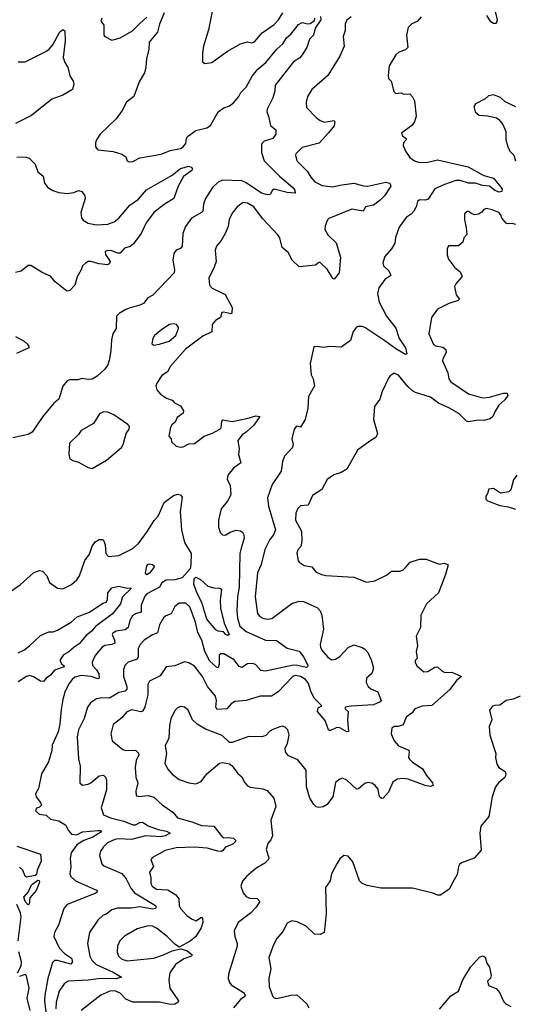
# Model space of a CAD drawing. Extents: x 1550320 to 1685906, y 509093 to 640511.
# Tile 36 of 256: x 1570456 to 1573993, y 552720 to 559765. Entities that reach past the tile are written whole.
import ezdxf

# ---------------------------------------------------------------- set-up
doc = ezdxf.new("R2010")
doc.units = 0

msp = doc.modelspace()

# ---------------------------------------------------------------- linework, layer by layer
at = {"layer": '0CON20XD'}
for points in [[(1573832.7, 559925), (1573870, 559765), (1573862.5, 559737.5), (1573845, 559736.7), (1573825, 559748.8), (1573796.7, 559795)], [(1571488, 559815), (1571455.9, 559734.1), (1571440, 559675), (1571382.7, 559605), (1571378.1, 559555), (1571361.4, 559485), (1571358.8, 559425), (1571348, 559385), (1571310.5, 559319.5), (1571272.5, 559215), (1571220, 559175), (1571189.2, 559115), (1571145, 559056), (1571031.2, 558945), (1571003.8, 558905), (1570996.7, 558885), (1570996.7, 558855), (1571015, 558833.8), (1571125, 558822), (1571185, 558802), (1571214.2, 558784.2), (1571223.8, 558755), (1571238, 558748), (1571265, 558751.4), (1571315, 558777.1), (1571467.5, 558802.5), (1571532, 558828), (1571605, 558844.5), (1571625, 558854.4), (1571645, 558878.8), (1571647.5, 558915), (1571655, 558929.5), (1571715, 558971.1), (1571795, 558991.9), (1571821.1, 559008.9), (1571874.4, 559105.6), (1571915, 559133.3), (1571955, 559148), (1571985, 559170.8), (1572023.1, 559215), (1572036.7, 559243.3), (1572075, 559282.5), (1572119, 559361), (1572158.1, 559411.9), (1572215, 559459.6), (1572295, 559555.4), (1572337.7, 559592.3), (1572365, 559635.6), (1572396.2, 559663.8), (1572448.9, 559731.1), (1572475, 559744.6), (1572515, 559735.6), (1572532.5, 559737.5), (1572565, 559758.8), (1572567.5, 559775)], [(1571840.3, 559859.7), (1571805, 559692.5), (1571769.2, 559575), (1571762, 559525), (1571763.6, 559463.6), (1571780.7, 559450.7), (1571830.7, 559459.3), (1571941.1, 559538.9), (1572035, 559592.5), (1572084.4, 559605.6), (1572115, 559599.4), (1572135, 559605.6), (1572189.3, 559670.7), (1572275, 559730.6), (1572305.5, 559765), (1572338.8, 559815)], [(1572607.6, 559787.6), (1572608.8, 559765), (1572568.7, 559705), (1572557.5, 559655), (1572529.1, 559625), (1572509.1, 559565), (1572477.1, 559512.9), (1572458.6, 559491.4), (1572415, 559463.3), (1572283.1, 559296.9), (1572280, 559255), (1572265.4, 559205), (1572226.5, 559125), (1572223.3, 559105), (1572235.7, 559075), (1572248.3, 559008.3), (1572286.7, 558976.7), (1572288, 558945), (1572265.8, 558915), (1572203.8, 558895), (1572185.7, 558875), (1572185.6, 558815), (1572204.7, 558754.7), (1572314.9, 558644.9), (1572408.8, 558565), (1572422.5, 558545), (1572425, 558524.3), (1572367.6, 558527.6), (1572275, 558551.5), (1572264.6, 558545.4), (1572246.7, 558513.3), (1572229.1, 558510.9), (1572185, 558524.2), (1572075, 558599), (1572045, 558612.8), (1571905, 558616), (1571875, 558603.5), (1571834.4, 558565), (1571784.2, 558485), (1571770.6, 558445), (1571764.4, 558395), (1571755, 558384.5), (1571683.8, 558346.2), (1571641.9, 558285), (1571621.4, 558235), (1571618.2, 558145), (1571605, 558128.9), (1571573.8, 558115), (1571558.8, 558091.2), (1571551.4, 558045), (1571562.9, 557975), (1571560, 557955), (1571407.5, 557795), (1571371.4, 557775), (1571340.8, 557735), (1571315, 557721.5), (1571245, 557702.5), (1571215, 557692), (1571166.8, 557663.2), (1571147, 557643), (1571144.4, 557555), (1571122.3, 557517.7), (1571111.8, 557475), (1571107.3, 557395), (1571095, 557327.5), (1571085.6, 557295), (1571065.5, 557265), (1571008.9, 557215), (1570975, 557194.1), (1570945, 557191.4), (1570901.1, 557198.9), (1570872.2, 557187.8), (1570815, 557187.5), (1570795, 557181.2), (1570765, 557142.5), (1570735, 557050), (1570698.8, 557021.2), (1570620, 556925), (1570543.8, 556815), (1570515, 556796), (1570407, 556773)], [(1571043.3, 559775), (1571036.2, 559755), (1571057.5, 559725), (1571056.7, 559655), (1571065, 559643.8), (1571115, 559618.8), (1571175, 559634.4), (1571262, 559685), (1571315, 559737.1), (1571365, 559782.5)], [(1573326.2, 559785), (1573297.7, 559752.3), (1573261.2, 559735), (1573235, 559708.8), (1573222.9, 559655), (1573231.2, 559565), (1573215, 559548.8), (1573167.3, 559532.7), (1573147, 559513), (1573098, 559435), (1573090, 559365), (1573093.8, 559345), (1573113.3, 559325), (1573132.3, 559252.3), (1573145, 559237.5), (1573185, 559242.5), (1573201.2, 559231.2), (1573245, 559233.8), (1573264.3, 559214.3), (1573280, 559185), (1573290.8, 559075), (1573280, 559035), (1573261.2, 559008.8), (1573186.4, 558953.6), (1573194, 558935), (1573218.8, 558915), (1573218.8, 558905), (1573201.2, 558885), (1573199.2, 558865), (1573215.6, 558825), (1573245, 558780), (1573280, 558755), (1573315, 558743.3), (1573375, 558745.6), (1573445, 558761.8), (1573663, 558713), (1573775, 558649.6), (1573845, 558631.5), (1573906.5, 558555), (1573904.5, 558535.5), (1573885, 558530.8), (1573855, 558543.7), (1573815, 558573.3), (1573765, 558579.8), (1573715, 558595.9), (1573665, 558596.6), (1573605, 558615.6), (1573575, 558613.8), (1573494, 558585), (1573424.2, 558555), (1573378.2, 558481.8), (1573355, 558474.4), (1573315, 558475.6), (1573300, 558465), (1573291.4, 558425), (1573275.8, 558395), (1573256, 558374), (1573219.2, 558350.8), (1573170.3, 558279.7), (1573144.3, 558205.7), (1573138.8, 558165), (1573115, 558126.7), (1573068.3, 558071.7), (1573053.3, 558025), (1573058.8, 558005), (1573095, 557968.8), (1573110, 557935), (1573066.7, 557905), (1573023.2, 557846.8), (1573015.8, 557805), (1573025.5, 557745), (1573079.2, 557645), (1573145, 557558), (1573170.6, 557485), (1573215, 557417.5), (1573225.7, 557375), (1573215, 557370), (1573145, 557410.6), (1573068.2, 557468.2), (1572925, 557563.3), (1572905, 557570), (1572875, 557569.2), (1572864, 557565), (1572840.8, 557535), (1572821.4, 557468.6), (1572755, 557422), (1572675, 557426), (1572625, 557418.8), (1572583, 557427), (1572560, 557425), (1572534.1, 557305.9), (1572540, 557225), (1572554, 557195), (1572563.3, 557145), (1572520.3, 557069.7), (1572516.2, 556985), (1572497.9, 556905), (1572465, 556850), (1572435, 556856.7), (1572418.8, 556835), (1572403.2, 556766.8), (1572411.5, 556725), (1572407.1, 556705), (1572348.7, 556641.3), (1572335.7, 556604.3), (1572325.8, 556535), (1572261.1, 556438.9), (1572228.2, 556345), (1572235.5, 556285), (1572284.6, 556115), (1572270.8, 556079.2), (1572245.3, 556044.7), (1572209.2, 555975), (1572182.6, 555867.4), (1572157.6, 555807.6), (1572139.6, 555635), (1572156.3, 555516.3), (1572172.5, 555495), (1572195, 555482.1), (1572225, 555476.4), (1572258.9, 555481.1), (1572401.9, 555588.1), (1572455, 555605.6), (1572485, 555601.4), (1572586.6, 555556.6), (1572604, 555535), (1572615.8, 555505), (1572627.5, 555405), (1572605.8, 555295), (1572607.1, 555275), (1572616.9, 555255), (1572659.2, 555205), (1572685, 555186), (1572715, 555190.6), (1572745, 555208.6), (1572805, 555272.9), (1572845, 555292.5), (1572903.9, 555273.9), (1572925, 555260), (1572945, 555236.7), (1572970.6, 555185), (1572985.4, 555124.6), (1572975, 555086.2), (1572935, 555052.5), (1572932.7, 555022.7), (1572948.8, 554995), (1572967.7, 554977.7), (1573016.2, 554955), (1573040, 554895), (1573033.8, 554885), (1572985, 554862.7), (1572826.5, 554853.5), (1572783.3, 554845), (1572783.3, 554835), (1572806, 554815), (1572801.1, 554755), (1572807.8, 554672.2), (1572795, 554670.5), (1572745, 554698.5), (1572725, 554701.8), (1572675, 554676), (1572664.5, 554684.5), (1572641.1, 554751.1), (1572585.7, 554815), (1572589.7, 554840.3), (1572616.7, 554855), (1572560.6, 554910.6), (1572538.3, 554961.7)], [(1572826.7, 559785), (1572795, 559762), (1572784.4, 559735), (1572783, 559687), (1572768.9, 559645), (1572775.8, 559575), (1572745.6, 559505), (1572658.5, 559365), (1572544.2, 559265), (1572514.2, 559215), (1572504.1, 559174.1), (1572507.9, 559137.9), (1572575, 559064.6), (1572605, 559042.9), (1572635, 559031.8), (1572705, 559043.3), (1572709.2, 559035), (1572704.2, 559005), (1572663.7, 558956.3), (1572598.5, 558881.5), (1572475, 558850), (1572431.2, 558805), (1572428, 558795), (1572438.8, 558755), (1572512.4, 558682.4), (1572537.9, 558637.9), (1572565.5, 558605.5), (1572619.3, 558579.3), (1572695, 558568.5), (1572745, 558581.5), (1572845, 558595.4), (1572915, 558576.2), (1572945, 558574.6), (1573075, 558603.3), (1573102.9, 558595), (1573109.6, 558575), (1573064.6, 558505), (1573035, 558473.3), (1572985, 558439.1), (1572928, 558425), (1572911.2, 558395), (1572830.9, 558409.2), (1572667.3, 558342.7), (1572657.5, 558332.5), (1572640.4, 558289.6), (1572638, 558265)], [(1570444.6, 559464.6), (1570495, 559463.9), (1570642.1, 559537.9), (1570666.2, 559555), (1570692, 559585), (1570742.8, 559677.2), (1570765, 559693.8), (1570777.5, 559685), (1570780, 559615), (1570766, 559495), (1570778.8, 559458.8), (1570800, 559425), (1570814.2, 559364.2), (1570838.8, 559325), (1570843.3, 559305), (1570832.5, 559265), (1570764.3, 559225.7), (1570684.4, 559195.6), (1570540.5, 559079.5), (1570425, 559022.5)], [(1574005, 559142.5), (1573928.3, 559178.3), (1573895, 559208.8), (1573845, 559226.7), (1573809.3, 559220.7), (1573785, 559198.8), (1573715, 559163.3), (1573703.3, 559145), (1573713.3, 559105), (1573741.7, 559081.7), (1573805, 559076.2), (1573865, 559062), (1573882.1, 559052.1), (1573911.2, 559015), (1573932, 558965), (1573933.8, 558905), (1573946.2, 558855), (1573962, 558825), (1573990, 558795), (1574002.9, 558755)], [(1570435, 558783.8), (1570500.7, 558780.7), (1570523.6, 558773.6), (1570565, 558732.5), (1570585.9, 558675.9), (1570622.5, 558645), (1570634, 558595), (1570656.9, 558565), (1570692.3, 558542.3), (1570735, 558528.5), (1570795, 558522.5), (1570842.1, 558527.9), (1570875, 558543.8), (1570900, 558535), (1570921.2, 558505), (1570924, 558485), (1570891.8, 558385), (1570897.4, 558347.4), (1570910.3, 558330.3), (1570945, 558310.4), (1571005, 558296.9), (1571085, 558302.5), (1571130.4, 558319.6), (1571164.7, 558345.3), (1571242.2, 558437.8), (1571305, 558481.8), (1571363.1, 558546.9), (1571547.2, 558652.8), (1571605, 558700), (1571665, 558717.3), (1571687.5, 558707.5), (1571692.5, 558695), (1571687.1, 558685), (1571627.6, 558642.4), (1571588.1, 558575), (1571558.1, 558485), (1571487.8, 558442.2), (1571414.6, 558385.4), (1571359.2, 558310.8), (1571323.5, 558235), (1571269.8, 558160.2), (1571245, 558141.6), (1571205, 558130.8), (1571175, 558094.4), (1571155, 558095.6), (1571115, 558111.4), (1571085, 558114), (1571071.2, 558108.8), (1571066.4, 558103.6), (1571070, 558085), (1571103.8, 558035), (1571098.8, 558021.2), (1571085, 558010.8), (1571025, 558018.9), (1570965, 558035.7), (1570945, 558034.2), (1570925, 558024), (1570905.6, 558004.4), (1570895.4, 557974.6), (1570865.6, 557925), (1570848.8, 557865), (1570815, 557826.7), (1570795, 557823.8), (1570781.2, 557831.2), (1570710.3, 557890.3), (1570675, 557930.5), (1570616.8, 557956.8), (1570535, 558005.7), (1570515, 558005.6), (1570465, 557964.6), (1570425, 557957.2)], [(1572638, 558265), (1572658.9, 558225), (1572719.1, 558169.1), (1572749.4, 558065), (1572739.5, 557955), (1572705, 557907.5), (1572695, 557912.5), (1572655, 557980.8), (1572605, 558028.8), (1572595, 558027.5), (1572571.7, 558008.3), (1572455, 557997.5), (1572405, 558043.8), (1572375, 558100), (1572334, 558135), (1572316.7, 558205), (1572301.9, 558225), (1572192.9, 558342.9), (1572131.4, 558425), (1572085, 558452.9), (1572053.7, 558456.3), (1572012, 558425), (1571975, 558381.2), (1571953.1, 558335), (1571945.6, 558285), (1571925.8, 558235), (1571895.6, 558184.4), (1571862, 558145), (1571854.3, 558115), (1571861.9, 558035), (1571847.5, 557995), (1571808, 557915), (1571812.5, 557865), (1571831.2, 557845), (1571925, 557798), (1571975.7, 557705), (1571973.8, 557666.2), (1571965, 557661.2), (1571916.4, 557673.6), (1571900.5, 557669.5), (1571892.5, 557635), (1571855, 557613.3), (1571833.3, 557585), (1571829.3, 557530.7), (1571765, 557501.2), (1571641.3, 557408.7), (1571533.2, 557286.8), (1571513.3, 557245), (1571471.2, 557218.8), (1571436.2, 557165), (1571430, 557145), (1571436.4, 557116.4), (1571462.5, 557085), (1571506.4, 557056.4), (1571545, 557042.5), (1571563.9, 557023.9), (1571605, 557002.5), (1571627, 556967), (1571625, 556950), (1571581.7, 556918.3), (1571567.5, 556885), (1571543.6, 556866.4), (1571533.6, 556846.4), (1571523.3, 556785), (1571540, 556765), (1571542.5, 556745), (1571575, 556713.3), (1571606.1, 556706.1), (1571625, 556708), (1571665, 556730), (1571705, 556733.3), (1571715, 556740), (1571775.8, 556784.2), (1571835, 556806.7), (1571886.7, 556835), (1571896, 556845), (1571900.7, 556889.3), (1571908.3, 556901.7), (1571975, 556890), (1572079.1, 556910.9), (1572145, 556931.4), (1572173.3, 556925), (1572130.9, 556865), (1572075, 556812.9), (1572046.1, 556793.9), (1572015.6, 556755), (1572024.4, 556695), (1572020.6, 556655), (1572037.1, 556595), (1571983.7, 556556.3), (1571944.2, 556505), (1571940, 556475), (1571960, 556435), (1571965.8, 556365), (1571940.7, 556319.3), (1571896, 556265), (1571878, 556185), (1571878, 556135), (1571888.8, 556095), (1571905, 556080), (1571925, 556076), (1571961.8, 556098.2), (1572005, 556112.9), (1572035, 556108.1), (1572048.3, 556098.3), (1572058.6, 556078.6), (1572061.2, 556055), (1572039.6, 555985), (1572030, 555945), (1572024.7, 555705), (1572013.6, 555635), (1572008.6, 555535), (1572012.6, 555482.6), (1572030.9, 555425), (1572075, 555386.7), (1572212.7, 555325), (1572292.9, 555322.9), (1572367.9, 555267.9), (1572455, 555246.4), (1572487.8, 555205), (1572515.6, 555144.4), (1572514.2, 555135), (1572505, 555130.4), (1572445, 555145.2), (1572415, 555145.8), (1572213.7, 555103.7), (1572179.3, 555109.3), (1572145, 555150), (1572125, 555158.5), (1572085, 555155.4), (1572045, 555130), (1572025, 555138.1), (1571990.6, 555185), (1571915, 555227.5), (1571895, 555228.2), (1571882.5, 555217.5), (1571883.1, 555155), (1571875, 555128), (1571865, 555129.4), (1571815.8, 555175.8), (1571780.2, 555245), (1571758.7, 555325), (1571729.3, 555379.3), (1571712.7, 555455), (1571672.5, 555565), (1571645, 555590), (1571595, 555589.2), (1571565, 555566.2), (1571539.2, 555515), (1571501.1, 555498.9), (1571485, 555484.3), (1571456.2, 555435), (1571441.2, 555378.8), (1571406.4, 555363.6), (1571346.9, 555325), (1571316.7, 555295), (1571302.9, 555265), (1571302.6, 555207.4), (1571295, 555188.6), (1571231.7, 555168.3), (1571208.6, 555145), (1571198.5, 555115), (1571198.5, 555065), (1571222.2, 554995), (1571221.8, 554975), (1571209.4, 554960.6), (1571165, 554951.1), (1571098.3, 554911.7), (1571043.6, 554913.6), (1571004.2, 554905.8), (1570962.9, 554877.1), (1570939.5, 554845), (1570915.5, 554765), (1570876.9, 554685), (1570865.4, 554634.6), (1570876.4, 554476.4), (1570889.1, 554425), (1570885.7, 554305.7), (1570905, 554288), (1570945, 554295.7), (1570965, 554305.6), (1571025, 554355.6), (1571055, 554359.2), (1571070, 554345), (1571076.5, 554326.5), (1571077.5, 554255), (1571037.5, 554125), (1571054.6, 554074.6), (1571104, 554055), (1571201.3, 554031.3), (1571265, 554004.1), (1571285, 554003.2), (1571315, 554021.8), (1571335, 554023.5), (1571375, 553995.9), (1571445, 553971.4), (1571505, 553957.8), (1571531.2, 553945), (1571495.5, 553925), (1571465, 553918.6), (1571355, 553925.2), (1571255, 553900.2), (1571165, 553904.7), (1571135, 553899.7), (1571082.9, 553875), (1571055, 553847.5), (1571034.3, 553815), (1571027.1, 553785), (1571042.5, 553725), (1571052.4, 553712.4), (1571187.1, 553655), (1571217.5, 553617.5), (1571251.5, 553551.5), (1571276.8, 553516.8), (1571426.6, 553426.6), (1571431.8, 553415), (1571427.2, 553405), (1571405, 553400.6), (1571315, 553416.5), (1571255, 553408.7), (1571155, 553408.8), (1571115, 553396.7), (1571075, 553365.6), (1571052.2, 553357.8), (1571015, 553322), (1570955.7, 553235), (1570940.8, 553155), (1570957.5, 553065), (1570970.5, 553035), (1571003.5, 553005), (1571125, 552949.8), (1571183.3, 552915), (1571145, 552902.7), (1571035, 552903.8), (1570945, 552891.6), (1570802.5, 552885), (1570774.3, 552865.7), (1570738.7, 552815), (1570715.3, 552735.3), (1570712.8, 552687.2)], [(1574005, 558299.2), (1573977.3, 558307.3), (1573945, 558304), (1573935, 558308.8), (1573903.3, 558345), (1573897.7, 558367.7), (1573882.5, 558385), (1573835.8, 558405.8), (1573795, 558413.8), (1573775, 558406.7), (1573761.7, 558388.3), (1573737.3, 558372.7), (1573709.3, 558369.3), (1573688, 558378), (1573665, 558392.5), (1573655, 558392.5), (1573637.5, 558375), (1573636.7, 558335), (1573650, 558275), (1573653, 558227), (1573632.5, 558205), (1573625, 558172.5), (1573595, 558147.5), (1573523, 558147), (1573513.8, 558126.2), (1573512.7, 558082.7), (1573521.7, 558051.7), (1573566.7, 557995), (1573605, 557961.2), (1573618.8, 557935), (1573618.8, 557925), (1573574.2, 557875), (1573565.8, 557855), (1573577.2, 557797.2), (1573601.2, 557765), (1573592.5, 557755), (1573525, 557734), (1573445, 557693.3), (1573401.2, 557635), (1573382.3, 557517.7), (1573415, 557441.2), (1573432.1, 557432.1), (1573482.1, 557422.1), (1573502.5, 557405), (1573505.7, 557385), (1573481.3, 557338.7), (1573480, 557325), (1573517.4, 557237.4), (1573525.6, 557195.6), (1573539.2, 557175), (1573665, 557087.1), (1573765, 557060.6), (1573815, 557064.4), (1573915, 557094), (1573942.5, 557092.5), (1573946.7, 557075), (1573926, 557045), (1573882.7, 557007.3), (1573855.5, 556964.5), (1573839.2, 556925), (1573820.9, 556909.1), (1573775, 556897.5), (1573735, 556899.2), (1573665, 556886.7), (1573652.3, 556892.3), (1573596.5, 556946.5), (1573525, 556989.1), (1573451.7, 557021.7), (1573395, 557063.5), (1573287.5, 557097.5), (1573265, 557110), (1573230.7, 557140.7), (1573165, 557222), (1573134.2, 557235.8), (1573105, 557218), (1573095, 557203.8), (1573048.6, 557105), (1573031.2, 557048.8), (1572993, 556997), (1572985.8, 556904.2), (1573014.3, 556805), (1573003.8, 556775), (1572960.6, 556749.4), (1572872.5, 556685), (1572795, 556550), (1572754.3, 556525.7), (1572701.7, 556508.3), (1572654.3, 556475.7), (1572615.7, 556404.3), (1572549.7, 556360.3), (1572518.6, 556291.4), (1572465, 556286.2), (1572445, 556267.5), (1572431.2, 556235), (1572429.2, 556185), (1572471.4, 556105), (1572474.2, 556035), (1572466.2, 555995), (1572445, 555972.5), (1572437, 555947), (1572447.5, 555895), (1572455, 555882.5), (1572489.3, 555859.3), (1572545, 555850), (1572574.5, 555814.5), (1572615, 555794.4), (1572645, 555787.1), (1572845, 555775.7), (1572935, 555740), (1572995, 555750), (1573078.3, 555791.7), (1573115, 555820), (1573175, 555818.8), (1573195, 555826.2), (1573215.6, 555844.4), (1573247.3, 555882.7), (1573315, 555906.2), (1573363.8, 555906.2), (1573455, 555870), (1573495, 555876.2), (1573520, 555865), (1573501.4, 555795), (1573452, 555665), (1573365.8, 555585), (1573324.5, 555505.5), (1573322, 555415), (1573290.8, 555355), (1573300, 555285), (1573291.2, 555245), (1573297.5, 555195), (1573285, 555180), (1573283, 555167), (1573295, 555142.5), (1573345, 555098.8), (1573375, 555101.4), (1573425, 555132), (1573445, 555133.8), (1573475.9, 555105.9), (1573497.5, 555095), (1573546.1, 555096.1), (1573616.7, 555065), (1573581.1, 555038.9), (1573530, 554970), (1573402.2, 554857.8), (1573335, 554854), (1573282.5, 554835), (1573262.5, 554805), (1573218.8, 554775), (1573199.3, 554720.7), (1573163, 554707), (1573135, 554706.7), (1573117.5, 554695), (1573113.3, 554655), (1573133.8, 554605), (1573165, 554570), (1573238.1, 554538.1), (1573242, 554525), (1573236.7, 554485), (1573243.3, 554475), (1573262, 554455), (1573336.9, 554405), (1573366.4, 554356.4), (1573409.2, 554305), (1573413.3, 554285), (1573395, 554279.2), (1573355, 554284.5), (1573235, 554331.5), (1573195, 554335.4), (1573155, 554330.5), (1573125, 554309.2), (1573092.7, 554237.3), (1573055.9, 554194.1), (1573046.4, 554193.6), (1573035, 554200), (1573027.5, 554215), (1573019.7, 554259.7), (1572998.8, 554285), (1572975, 554301.2), (1572946.1, 554306.1), (1572925, 554300), (1572878.8, 554261.2), (1572865, 554260), (1572795, 554323.8), (1572765, 554338), (1572745, 554331.2), (1572715, 554306.2), (1572705.6, 554254.4)], [(1571415, 557437.5), (1571455, 557444), (1571525, 557464.3), (1571573.3, 557505), (1571592.5, 557555), (1571592.5, 557565), (1571577.5, 557585), (1571555, 557590), (1571526.4, 557583.6), (1571471.2, 557548.8), (1571420, 557505), (1571407.5, 557485), (1571400, 557445), (1571415, 557437.5)], [(1570425, 557497.5), (1570486.7, 557465), (1570510, 557445), (1570522.5, 557425), (1570516.7, 557415), (1570433.7, 557376.3)], [(1570975, 556554.2), (1571075.6, 556614.4), (1571183.3, 556705), (1571196.7, 556725), (1571216.4, 556803.6), (1571238.8, 556835), (1571241.2, 556855), (1571228.8, 556868.8), (1571128.3, 556938.3), (1571085, 556958), (1571055, 556958.8), (1571027.5, 556945), (1570983.2, 556876.8), (1570895, 556826), (1570875, 556796.2), (1570812, 556735), (1570806.1, 556656.1), (1570814.1, 556624.1), (1570835, 556610), (1570875, 556598.8), (1570945, 556560), (1570975, 556554.2)], [(1574012, 556505), (1573988.3, 556471.7), (1573969.2, 556400.8), (1573955, 556386.7), (1573895, 556377.5), (1573845, 556410), (1573810, 556405), (1573802.5, 556375), (1573790, 556355), (1573790, 556335), (1573801.7, 556321.7), (1573889.5, 556289.5), (1573949.2, 556279.2), (1574002.5, 556262.5)], [(1570376, 555665), (1570458.3, 555721.7), (1570555, 555808), (1570575, 555817.5), (1570596.1, 555823.9), (1570618.8, 555818.8), (1570648.8, 555785), (1570668.7, 555738.7), (1570725, 555698), (1570765, 555694), (1570826.7, 555725), (1570865, 555756.2), (1570884.2, 555785), (1570921.4, 555895), (1570955, 555940), (1570975, 555997.5), (1570995, 556028.8), (1571025, 556046), (1571045, 556046.2), (1571055, 556040), (1571066.7, 556006.7), (1571070.8, 555945), (1571090, 555925), (1571165, 555932.1), (1571265, 555981.8), (1571305, 556017.1), (1571370, 556105), (1571417.3, 556182.7), (1571445, 556211.8), (1571489.7, 556310.3), (1571555, 556360), (1571585, 556371.2), (1571606.1, 556366.1), (1571617.7, 556347.7), (1571603.9, 556243.9), (1571613.3, 556115), (1571634.5, 556025), (1571682.5, 555945), (1571680.3, 555869.7)], [(1571680.3, 555869.7), (1571674.7, 555835), (1571617.6, 555772.4), (1571565, 555757.1), (1571503.5, 555755), (1571473.3, 555735), (1571456, 555705), (1571365, 555657.5), (1571350.9, 555639.2), (1571323.7, 555576.3), (1571323.6, 555526.4), (1571284, 555515), (1571261.4, 555498.6), (1571243.4, 555466.6), (1571232.5, 555415), (1571209.4, 555400.6), (1571145, 555388.9), (1571120.8, 555375), (1571117.1, 555365), (1571134.6, 555325), (1571135.3, 555304.7), (1571115, 555295.4), (1571065, 555287.1), (1571045.8, 555275), (1570995.8, 555215), (1570973, 555167), (1570976, 555145), (1571005, 555113.3), (1571021.3, 555085), (1571025, 555052.5), (1571015, 555050), (1570966.5, 555066.5), (1570895, 555073.3), (1570848.8, 555061.2), (1570830, 555045), (1570807.8, 555012.2), (1570777.4, 554952.6), (1570765, 554901.2), (1570751.2, 554828.8), (1570743.5, 554725), (1570730.6, 554669.4), (1570687.8, 554575), (1570684.3, 554535), (1570660.6, 554455), (1570611.7, 554368.3), (1570589.2, 554265), (1570568.8, 554225), (1570573.6, 554205), (1570604.3, 554165), (1570611.2, 554145), (1570598.3, 554131.7), (1570575, 554123.3), (1570568.8, 554105), (1570595, 554080.8), (1570643.9, 554073.9), (1570675.8, 554045.8), (1570735, 554031.9), (1570785, 554002), (1570802.9, 553965), (1570825, 553937.3), (1570865, 553933.8), (1570905, 553953.6), (1571014.4, 553964.4), (1571033.9, 553963.9), (1571041.2, 553955), (1570977.5, 553915), (1570915, 553891.9), (1570865, 553861.6), (1570824.7, 553805), (1570816.9, 553763.1), (1570820.9, 553705), (1570814.6, 553654.6), (1570820.9, 553635), (1570855, 553603.3), (1571005, 553537.7), (1571011.5, 553525), (1571001.2, 553515), (1570795.5, 553434.5), (1570770.9, 553405), (1570733.1, 553286.9), (1570703.6, 553235), (1570700.4, 553205), (1570738.9, 553125), (1570775, 553084.7), (1570825, 553050.9), (1570834.3, 553025), (1570821.7, 553008.3), (1570725, 553034.1), (1570705, 553033.5), (1570690.7, 553019.3), (1570657.8, 552905), (1570635.9, 552785), (1570633.3, 552745), (1570642.3, 552665)], [(1571365, 555793.3), (1571354.2, 555805), (1571365.6, 555855), (1571375, 555869.2), (1571385, 555872.9), (1571405, 555868.1), (1571416.4, 555856.4), (1571414.4, 555845), (1571385, 555804.2), (1571365, 555793.3)], [(1571945, 555358), (1571928.8, 555365), (1571914.3, 555384.3), (1571875, 555390.9), (1571859.6, 555399.6), (1571795, 555475.8), (1571758.2, 555595), (1571726.2, 555655), (1571701.5, 555725), (1571703.3, 555765), (1571715, 555777.3), (1571748.5, 555758.5), (1571802.3, 555712.2), (1571845, 555699.7), (1571887.3, 555697.2), (1571899.6, 555689.6), (1571889.1, 555610.9), (1571891.6, 555555), (1571917.9, 555447.9), (1571953.8, 555365), (1571945, 555358)], [(1570445, 555236.1), (1570485, 555252.8), (1570525, 555285.4), (1570605, 555359.5), (1570665, 555385.6), (1570695, 555385.5), (1570725, 555397.3), (1570824.4, 555455), (1570867, 555493), (1570954.7, 555525.3), (1571050, 555590), (1571075, 555598.6), (1571083.5, 555615), (1571086, 555665), (1571115, 555698.9), (1571165, 555712.5), (1571225, 555698.2), (1571249.5, 555699.5), (1571253.3, 555695), (1571190.6, 555635), (1571175.4, 555585), (1571120, 555515), (1570997.5, 555422.5), (1570970.2, 555389.8), (1570931.2, 555358.8), (1570881.4, 555298.6), (1570844.4, 555275.6), (1570807.9, 555242.1), (1570769.1, 555220.9), (1570744.4, 555185), (1570744.3, 555174.3), (1570757.8, 555155), (1570772, 555145), (1570772.5, 555135), (1570705, 555110.2), (1570675, 555074.1), (1570645.2, 555054.8), (1570625, 555029.1), (1570605, 555031.6), (1570555, 555063.5), (1570525, 555072), (1570504.3, 555065.7), (1570445, 555026.5)], [(1572538.3, 554961.7), (1572521.8, 555015), (1572500.9, 555045), (1572465, 555065.4), (1572425, 555073.1), (1572410, 555065), (1572303.8, 554955), (1572256, 554926), (1572175, 554925.6), (1572075.7, 554894.3), (1571995, 554887.1), (1571969.2, 554870.8), (1571937.5, 554835), (1571868.5, 554828.5), (1571857.3, 554845), (1571862.5, 554895), (1571857.1, 554925), (1571797.7, 554995), (1571762.5, 555065), (1571705, 555139.5), (1571665, 555164.4), (1571635, 555170), (1571565, 555142.9), (1571502.5, 555135), (1571460.2, 555069.8), (1571385, 555032.9), (1571372, 555008), (1571371.1, 554935), (1571357.5, 554877.5), (1571351.6, 554845), (1571335, 554817.3), (1571325, 554813.8), (1571255, 554827.1), (1571219.1, 554810.9), (1571185, 554769.4), (1571125, 554722), (1571107.1, 554655), (1571115.9, 554605.9), (1571193.5, 554543.5), (1571215, 554536.9), (1571285, 554537.8), (1571305, 554516.7), (1571306.5, 554505), (1571289.6, 554465), (1571282.4, 554415), (1571287.3, 554345), (1571301.1, 554305), (1571285.6, 554245), (1571288.8, 554215), (1571305, 554206), (1571375, 554213.1), (1571415, 554201.9), (1571475, 554148), (1571551.4, 554095), (1571583.9, 554053.9), (1571686.7, 554026.7), (1571755, 553998.6), (1571843.9, 553993.9), (1571905.9, 553915.9), (1571915, 553911.2), (1571946, 553914), (1571985, 553908), (1572000, 553895), (1572000, 553885), (1571981.2, 553865), (1571926.5, 553843.5), (1571908.9, 553821.1), (1571895.6, 553814.4), (1571872.5, 553815), (1571796.2, 553836.2), (1571705, 553844.6), (1571575, 553840.6), (1571495, 553820.6), (1571405, 553770), (1571393.3, 553756.7), (1571412.5, 553705), (1571383.3, 553665), (1571393.3, 553625), (1571393.3, 553585), (1571403.1, 553565), (1571435, 553544.5), (1571515, 553539.1), (1571573.1, 553503.1), (1571594.4, 553475), (1571595.6, 553425), (1571605.7, 553405), (1571650.8, 553355), (1571685, 553330.5), (1571715, 553318.2), (1571755, 553344.3), (1571763.6, 553333.6), (1571764.7, 553305), (1571752.5, 553267.5), (1571715.4, 553205), (1571675, 553171.8), (1571605, 553132.5), (1571595, 553130), (1571565, 553150), (1571510, 553205), (1571435, 553264.5), (1571405, 553278.9), (1571375, 553282.5), (1571295, 553260), (1571205, 553206.9), (1571171.9, 553175), (1571155.6, 553135), (1571152.2, 553095), (1571161.4, 553065), (1571185, 553042.5), (1571225, 553032.1), (1571415, 553050.6), (1571485, 553073.1), (1571546.8, 553103.2), (1571605, 553117.5), (1571650, 553105), (1571688, 553075), (1571685.5, 553064.5), (1571630, 553045), (1571569.2, 553005), (1571528.6, 552945), (1571522.5, 552895), (1571530, 552835), (1571592, 552745), (1571590, 552735), (1571565, 552720.6), (1571535, 552718.9), (1571455.4, 552735.4), (1571265, 552735.7), (1571215, 552758), (1571175, 552800), (1571135.3, 552815.3), (1571100, 552815), (1571035.8, 552785), (1570894, 552675)], [(1574035, 554923.8), (1573985, 554903.3), (1573936.1, 554893.9), (1573889.5, 554860.5), (1573855, 554859.2), (1573837.7, 554852.3), (1573816.7, 554825), (1573832, 554755), (1573813, 554707), (1573817.8, 554645), (1573860, 554515), (1573859.2, 554485), (1573868.8, 554438.8), (1573883.3, 554415), (1573927.5, 554385), (1573932.5, 554365), (1573925, 554342.5), (1573883, 554307), (1573858, 554275), (1573834.4, 554205.6), (1573810, 554065), (1573754.5, 553995.5), (1573747.8, 553945), (1573756.8, 553823.2), (1573705, 553766.7), (1573615, 553732.5), (1573600.7, 553719.3), (1573593.6, 553706.4), (1573585, 553650), (1573550.7, 553589.3), (1573527.5, 553545), (1573465, 553500), (1573445, 553500), (1573410, 553515), (1573265, 553552), (1573038.3, 553551.7), (1572940.9, 553570.9), (1572905, 553584.2), (1572885, 553603.8), (1572838.3, 553738.3), (1572805, 553781.2), (1572775, 553785.8), (1572745, 553760), (1572723.8, 553725), (1572686.1, 553653.9), (1572675.9, 553604.1), (1572643.3, 553555), (1572647.9, 553367.9), (1572633.3, 553235), (1572605, 553220), (1572565, 553221.2), (1572505, 553278.8), (1572439.7, 553309.7), (1572402.5, 553317.5), (1572368.3, 553301.7), (1572338.7, 553241.3), (1572295, 553190), (1572270.6, 553145), (1572238.6, 553055), (1572250.9, 552975), (1572237.8, 552905), (1572239.2, 552845), (1572266, 552775), (1572275.7, 552765.7), (1572295, 552761.9), (1572395, 552784.3), (1572437, 552787), (1572507, 552727), (1572524, 552695)], [(1572705.6, 554254.4), (1572694.5, 554205.5), (1572655, 554149.2), (1572627, 554133), (1572595, 554128), (1572575, 554134), (1572559.7, 554149.7), (1572530.8, 554195), (1572506.9, 554275), (1572504, 554395), (1572445, 554470), (1572377.7, 554497.7), (1572357.7, 554527.7), (1572354.2, 554555), (1572370.8, 554585), (1572383.1, 554645), (1572374.3, 554684.3), (1572355, 554704), (1572335, 554709.2), (1572316.2, 554706.2), (1572265, 554685.8), (1572245, 554674), (1572216.7, 554643.3), (1572186.8, 554633.2), (1572095, 554637.1), (1571975, 554592.5), (1571955, 554594.2), (1571903.3, 554643.3), (1571785, 554688.4), (1571723.8, 554723.8), (1571692.7, 554755), (1571660, 554825), (1571635, 554845.8), (1571605, 554852), (1571581.5, 554838.5), (1571562.6, 554817.4), (1571537.6, 554762.4), (1571527.7, 554715), (1571522.1, 554625), (1571495, 554570), (1571505.4, 554515), (1571493.1, 554445), (1571512.9, 554405), (1571545, 554366.9), (1571595, 554328.5), (1571665, 554305.6), (1571715, 554297.1), (1571753.8, 554315), (1571795, 554370), (1571885, 554446.2), (1571905, 554451.2), (1571955, 554441.2), (1571975, 554426.7), (1572015, 554372.5), (1572045, 554347.5), (1572061.3, 554311.3), (1572085, 554284.2), (1572105, 554272.9), (1572195, 554262), (1572225, 554248.8), (1572273.8, 554195), (1572287.5, 554135), (1572252.7, 554037.3), (1572264.2, 553925.8), (1572252.1, 553897.9), (1572229.4, 553870.6), (1572218.3, 553828.3), (1572237.9, 553767.9), (1572235.7, 553755), (1572209.8, 553730.2), (1572145, 553690.6), (1572078, 553635), (1572048.8, 553601.2), (1572036.7, 553565), (1572055, 553517.5), (1572075, 553492.5), (1572099.7, 553479.7), (1572155, 553476), (1572172.5, 553455), (1572146.7, 553415), (1572107.2, 553372.8), (1572017.5, 553305), (1571990, 553245), (1571993.8, 553205), (1572012, 553155), (1572010.8, 553135), (1571948.8, 552935), (1571946.4, 552903.6), (1571955.8, 552875.8), (1571968.8, 552858.8), (1572055.6, 552805.6), (1572068, 552785), (1572066.2, 552775), (1572035, 552753.3), (1571985.7, 552695)], [(1570435, 553852), (1570603.8, 553793.8), (1570610, 553745), (1570581.1, 553678.9), (1570575, 553650), (1570565, 553641.6), (1570505, 553630.4), (1570495, 553638.1), (1570479, 553679), (1570455, 553700.7)], [(1570515, 553430.8), (1570493.8, 553455), (1570485, 553486.5), (1570516.9, 553523.1), (1570540.8, 553575), (1570585, 553607.3), (1570595, 553605.6), (1570597.5, 553595), (1570572.2, 553535), (1570527.4, 553482.6), (1570522.7, 553437.3), (1570515, 553430.8)], [(1570444.1, 553174.1), (1570466.4, 553345), (1570460.3, 553375), (1570434.3, 553434.3)], [(1570440, 552945), (1570465.7, 552994.3), (1570468.9, 553025), (1570449.1, 553095)], [(1573457.5, 552685), (1573539.6, 552780.4), (1573593.3, 552815), (1573625.8, 552895), (1573679.2, 552985), (1573745, 553056.7), (1573765, 553067.5), (1573785, 553057.5), (1573797.5, 553015), (1573815.8, 552985), (1573828.6, 552925), (1573822.6, 552907.4), (1573801.2, 552885), (1573808.8, 552855), (1573862.7, 552832.7), (1573886.5, 552805), (1573918.7, 552738.7), (1573933.5, 552723.5), (1573967.5, 552705)], [(1570530.3, 552675), (1570508, 552765), (1570522.8, 552835), (1570503.5, 552923.5), (1570494.2, 552934.2), (1570455, 552919.6)]]:
    msp.add_lwpolyline(points, dxfattribs=at)

doc.saveas('drawing.dxf')
